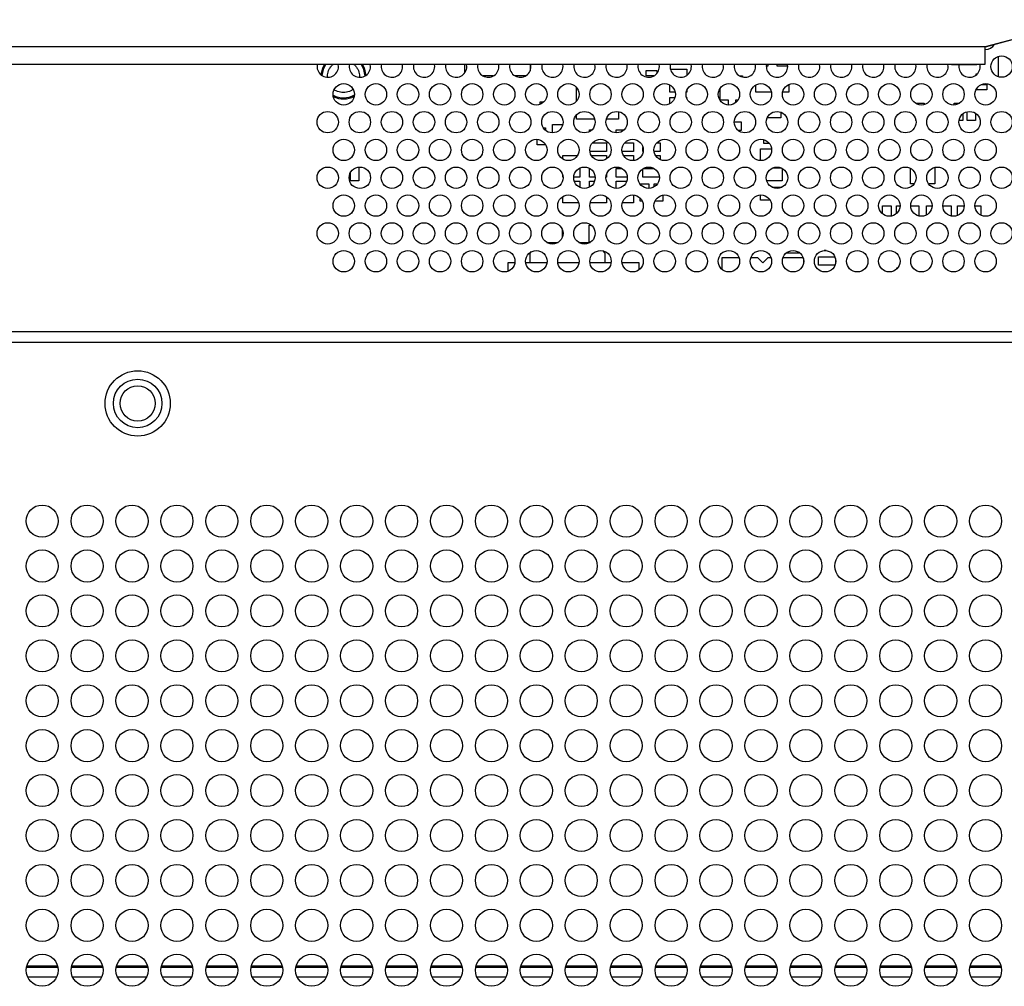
# Model space of a CAD drawing. Header units: millimetres. Extents: x 256 to 1374, y 313 to 1176.
# Tile 49 of 212: x 622 to 653, y 757 to 787. Entities that reach past the tile are written whole.
import ezdxf

# ---------------------------------------------------------------- set-up
doc = ezdxf.new("R2010")
doc.units = ezdxf.units.MM

msp = doc.modelspace()

# ---------------------------------------------------------------- linework, layer by layer
at = {"color": 7, "linetype": 'Continuous', "lineweight": 30}
for p, q in [((655.3869, 787.2758), (652.2119, 786.425)), ((655.3869, 787.2734), (652.2119, 786.4227)), ((652.2119, 785.8903), (652.2119, 786.425)), ((652.6269, 785.4953), (652.6269, 786.1353)), ((651.1536, 785.8812), (525.4301, 785.8812)), ((632.0536, 785.8153), (632.047, 785.8812)), ((633.0536, 785.8153), (633.047, 785.8812)), ((634.0536, 785.8153), (634.047, 785.8812)), ((635.0536, 785.8153), (635.047, 785.8812)), ((635.9936, 785.6245), (635.9936, 785.8812)), ((636.0536, 785.8153), (636.047, 785.8812)), ((637.0536, 785.8153), (637.047, 785.8812)), ((638.0269, 785.8812), (638.0269, 785.6847)), ((638.0536, 785.8153), (638.047, 785.8812)), ((639.0536, 785.8153), (639.047, 785.8812)), ((640.0536, 785.8153), (640.047, 785.8812)), ((641.0536, 785.8153), (641.047, 785.8812)), ((642.0536, 785.8153), (642.047, 785.8812)), ((643.0536, 785.8153), (643.047, 785.8812)), ((644.0536, 785.8153), (644.047, 785.8812)), ((645.0536, 785.8153), (645.047, 785.8812)), ((645.3877, 785.8386), (645.4436, 785.8386)), ((645.4436, 785.8386), (645.4436, 785.8812)), ((645.7102, 785.8812), (645.7102, 785.8386)), ((645.7102, 785.8386), (646.0528, 785.8386)), ((646.0536, 785.8153), (646.047, 785.8812)), ((647.0536, 785.8153), (647.047, 785.8812)), ((648.0536, 785.8153), (648.047, 785.8812)), ((649.0536, 785.8153), (649.047, 785.8812)), ((650.0536, 785.8153), (650.047, 785.8812)), ((651.0536, 785.8153), (651.047, 785.8812)), ((652.0536, 785.8153), (652.0464, 785.884)), ((652.2119, 785.8873), (652.2119, 785.8903)), ((636.8786, 785.522), (636.5619, 785.522)), ((637.8786, 785.522), (637.5619, 785.522)), ((641.6436, 785.6886), (641.9769, 785.6886)), ((641.6436, 785.522), (641.6436, 785.6886)), ((641.8786, 785.522), (641.6436, 785.522)), ((641.9769, 785.6886), (641.9769, 785.6026)), ((642.3958, 785.7386), (642.9102, 785.7386)), ((642.9102, 785.7386), (642.9102, 785.5414)), ((644.5619, 785.522), (644.6436, 785.522)), ((644.6436, 785.522), (644.6436, 785.4909)), ((651.9269, 785.5886), (651.9646, 785.5886)), ((651.9269, 785.5537), (651.9269, 785.5886)), ((642.3769, 785.022), (642.3769, 785.2428)), ((645.0602, 785.022), (645.0602, 785.241)), ((646.0936, 785.2569), (646.0936, 785.022)), ((652.0896, 785.2553), (652.2602, 785.2553)), ((652.2602, 785.2553), (652.2602, 785.0886)), ((639.4769, 784.7359), (639.4769, 785.1613)), ((642.5454, 785.022), (642.3769, 785.022)), ((642.9102, 785.022), (642.8951, 785.022)), ((642.9102, 785.0711), (642.9102, 785.022)), ((643.9519, 784.7636), (643.9519, 785.1464)), ((645.5454, 785.022), (645.0602, 785.022)), ((646.0936, 785.022), (645.8951, 785.022)), ((651.9269, 785.0886), (651.9269, 785.1069)), ((652.2602, 785.0886), (651.9269, 785.0886)), ((638.3352, 784.7136), (638.4566, 784.7136)), ((638.3352, 784.6358), (638.3352, 784.7136)), ((642.3769, 784.6544), (642.3769, 784.8553)), ((642.3769, 784.8553), (642.5402, 784.8553)), ((642.9002, 784.8553), (642.9102, 784.8553)), ((642.9102, 784.8553), (642.9102, 784.8261)), ((644.2102, 784.7636), (643.9519, 784.7636)), ((644.2102, 784.6154), (644.2102, 784.7636)), ((644.4975, 784.7636), (644.4269, 784.7636)), ((644.4269, 784.7636), (644.4269, 784.6871)), ((650.0436, 784.672), (650.3102, 784.672)), ((650.0436, 784.666), (650.0436, 784.672)), ((650.3102, 784.672), (650.3102, 784.6277)), ((651.2436, 784.6161), (651.2436, 784.672)), ((651.2436, 784.672), (651.4062, 784.672)), ((639.4769, 784.172), (639.4769, 784.3098)), ((640.7769, 784.4104), (640.7769, 784.172)), ((645.8436, 784.3916), (645.8436, 784.222)), ((651.5102, 784.3408), (651.5102, 784.1386)), ((651.6436, 784.1386), (651.6436, 784.4064)), ((651.9102, 784.3558), (651.9102, 784.1386)), ((638.7269, 784.0053), (639.0446, 784.0053)), ((638.7269, 783.7487), (638.7269, 784.0053)), ((640.0412, 784.172), (639.4769, 784.172)), ((640.7769, 784.172), (640.3993, 784.172)), ((644.387, 784.0886), (644.6019, 784.0886)), ((644.6019, 784.0886), (644.6019, 783.822)), ((645.8436, 784.222), (645.4177, 784.222)), ((650.0436, 784.1386), (650.0436, 784.163)), ((650.0487, 784.1386), (650.0436, 784.1386)), ((651.5102, 784.1386), (651.3918, 784.1386)), ((651.9102, 784.1386), (651.6436, 784.1386)), ((638.4376, 783.9053), (638.5102, 783.9053)), ((638.5102, 783.9053), (638.5102, 783.8231)), ((639.8769, 783.8386), (639.9481, 783.8386)), ((639.8769, 783.7877), (639.8769, 783.8386)), ((640.7102, 783.8386), (640.9481, 783.8386)), ((640.7102, 783.7488), (640.7102, 783.8386)), ((644.6019, 783.822), (644.5116, 783.822)), ((638.2436, 783.372), (638.2436, 783.5478)), ((638.5102, 783.372), (638.2436, 783.372)), ((638.5102, 783.3796), (638.5102, 783.372)), ((639.9728, 783.4386), (640.4102, 783.4386)), ((640.4102, 783.4386), (640.4102, 783.172)), ((640.9728, 783.4386), (641.2436, 783.4386)), ((641.2436, 783.4386), (641.2436, 783.172)), ((641.9728, 783.4386), (642.0769, 783.4386)), ((642.0769, 783.4386), (642.0769, 783.172)), ((645.3102, 783.422), (645.3102, 783.5362)), ((645.4818, 783.422), (645.3102, 783.422)), ((640.4102, 783.172), (639.8897, 783.172)), ((641.2436, 783.172), (640.8897, 783.172)), ((641.5436, 783.172), (641.5436, 783.2963)), ((641.5507, 783.172), (641.5436, 783.172)), ((642.0769, 783.172), (641.8897, 783.172)), ((645.2102, 782.8821), (645.2102, 783.2553)), ((645.2102, 783.2553), (645.5512, 783.2553)), ((639.0436, 783.0386), (639.5029, 783.0386)), ((639.0436, 782.9326), (639.0436, 783.0386)), ((639.9376, 783.0386), (640.4102, 783.0386)), ((640.4102, 783.0386), (640.4102, 782.9414)), ((640.9376, 783.0386), (641.2436, 783.0386)), ((641.2436, 783.0386), (641.2436, 782.8828)), ((641.9376, 783.0386), (642.0769, 783.0386)), ((642.0769, 783.0386), (642.0769, 782.9143)), ((632.4269, 782.2553), (632.4269, 782.5069)), ((632.6936, 782.6809), (632.6936, 782.2553)), ((639.0436, 782.372), (639.0436, 782.4297)), ((639.5559, 782.6386), (639.5769, 782.6386)), ((639.5769, 782.6386), (639.5769, 782.372)), ((639.8769, 782.6386), (639.8846, 782.6386)), ((639.8769, 782.372), (639.8769, 782.6386)), ((640.4102, 782.4711), (640.4102, 782.372)), ((640.7102, 782.372), (640.7102, 782.6386)), ((640.7102, 782.6386), (640.8846, 782.6386)), ((641.5436, 782.372), (641.5436, 782.6313)), ((641.5559, 782.6386), (641.8846, 782.6386)), ((645.5896, 782.6553), (645.8509, 782.6553)), ((645.8769, 782.6428), (645.8769, 782.2553)), ((649.8769, 782.1553), (649.8769, 782.6428)), ((650.6436, 782.673), (650.6436, 782.1553)), ((632.6936, 782.2553), (632.4269, 782.2553)), ((639.0528, 782.372), (639.0436, 782.372)), ((639.5769, 782.372), (639.3877, 782.372)), ((639.4056, 782.2386), (639.5769, 782.2386)), ((639.5769, 782.2386), (639.5769, 782.0477)), ((640.0528, 782.372), (639.8769, 782.372)), ((639.8769, 782.0544), (639.8769, 782.2386)), ((639.8769, 782.2386), (640.0349, 782.2386)), ((640.4102, 782.372), (640.3877, 782.372)), ((640.4056, 782.2386), (640.4102, 782.2386)), ((640.4102, 782.2386), (640.4102, 782.2261)), ((641.0528, 782.372), (640.7102, 782.372)), ((640.7102, 782.2386), (641.0349, 782.2386)), ((640.7102, 782.0154), (640.7102, 782.2386)), ((641.4602, 782.1553), (641.7269, 782.1553)), ((641.4602, 782.14), (641.4602, 782.1553)), ((642.0528, 782.372), (641.5436, 782.372)), ((641.7269, 782.1553), (641.7269, 782.0154)), ((641.8936, 782.0639), (641.8936, 782.1553)), ((641.8936, 782.1553), (641.9918, 782.1553)), ((645.8769, 782.2553), (645.4002, 782.2553)), ((649.9918, 782.1553), (649.8769, 782.1553)), ((650.6436, 782.1553), (650.4487, 782.1553)), ((641.2436, 781.8145), (641.2436, 781.572)), ((645.2102, 781.6553), (645.2102, 781.8151)), ((645.5619, 782.0553), (645.8769, 782.0553)), ((645.8769, 782.0553), (645.8769, 782.0544)), ((639.0436, 781.572), (639.0436, 781.7646)), ((639.5412, 781.572), (639.0436, 781.572)), ((640.4102, 781.572), (639.8993, 781.572)), ((640.4102, 781.7558), (640.4102, 781.572)), ((641.2436, 781.572), (640.8993, 781.572)), ((641.4602, 781.622), (641.4602, 781.7133)), ((641.5227, 781.622), (641.4602, 781.622)), ((642.1602, 781.622), (641.9177, 781.622)), ((642.1602, 781.8098), (642.1602, 781.622)), ((645.505, 781.6553), (645.2102, 781.6553)), ((649.0102, 781.472), (649.2769, 781.472)), ((649.0102, 781.2231), (649.0102, 781.472)), ((649.2769, 781.472), (649.2769, 781.1535)), ((649.4436, 781.2345), (649.4436, 781.472)), ((649.4436, 781.472), (649.5534, 781.472)), ((649.8871, 781.472), (650.1436, 781.472)), ((650.1436, 781.472), (650.1436, 781.1576)), ((650.3769, 781.1877), (650.3769, 781.472)), ((650.3769, 781.472), (650.5534, 781.472)), ((650.8871, 781.472), (651.1436, 781.472)), ((651.1436, 781.472), (651.1436, 781.1576)), ((651.3436, 781.472), (651.5534, 781.472)), ((651.3436, 781.1723), (651.3436, 781.472)), ((651.8871, 781.472), (652.0769, 781.472)), ((652.0769, 781.472), (652.0769, 781.181)), ((648.8013, 780.9386), (648.6392, 780.9386)), ((649.7102, 780.9386), (649.6392, 780.9386)), ((649.7102, 780.9485), (649.7102, 780.9386)), ((650.6436, 780.9386), (650.6392, 780.9386)), ((650.6436, 780.9397), (650.6436, 780.9386)), ((639.0352, 780.5063), (639.0352, 780.7243)), ((639.8686, 780.3386), (639.8686, 780.872)), ((639.8686, 780.872), (639.9329, 780.872)), ((638.5446, 780.332), (638.8958, 780.332)), ((639.5446, 780.332), (639.8958, 780.332)), ((639.9062, 780.3386), (639.8686, 780.3386)), ((647.5225, 780.347), (647.5436, 780.347)), ((647.5436, 780.347), (647.5436, 780.3326)), ((638.0236, 779.9986), (638.0723, 780.0473)), ((638.0236, 779.7053), (638.0236, 779.9986)), ((640.2787, 780.0768), (640.3569, 779.9986)), ((640.3569, 779.9986), (640.3569, 779.7053)), ((646.4269, 779.997), (645.9979, 779.997)), ((646.4269, 780.0102), (646.4269, 779.997)), ((647.2535, 780.0803), (647.1869, 780.0803)), ((637.3436, 779.7053), (637.5507, 779.7053)), ((637.3436, 779.4389), (637.3436, 779.7053)), ((637.8897, 779.7053), (638.5507, 779.7053)), ((638.8897, 779.7053), (639.5507, 779.7053)), ((639.8897, 779.7053), (640.5507, 779.7053)), ((640.8897, 779.7053), (641.4102, 779.7053)), ((641.4102, 779.7053), (641.4102, 779.4747)), ((644.0102, 779.4898), (644.0102, 779.8636)), ((644.0102, 779.8636), (644.5331, 779.8636)), ((644.9074, 779.8636), (645.1102, 779.8636)), ((645.1102, 779.8636), (645.2769, 779.697)), ((645.2769, 779.697), (645.4436, 779.8636)), ((645.4436, 779.8636), (645.5331, 779.8636)), ((645.9074, 779.8636), (646.5331, 779.8636)), ((646.5436, 779.8297), (646.5436, 779.6676)), ((647.0102, 779.8886), (647.5227, 779.8886)), ((647.0102, 779.622), (647.0102, 779.8886)), ((647.5436, 779.8297), (647.5436, 779.6676)), ((647.5286, 779.622), (647.0102, 779.622)), ((649.4519, 779.5089), (649.4519, 779.5386)), ((649.4519, 779.5386), (649.4791, 779.5386)), ((820.4745, 777.5486), (580.0536, 777.5486)), ((820.7102, 777.2153), (580.0536, 777.2153)), ((622.3303, 757.7486), (623.3101, 757.7486)), ((623.7303, 757.7486), (624.7101, 757.7486)), ((625.1303, 757.7486), (626.1101, 757.7486)), ((626.5303, 757.7486), (627.5101, 757.7486)), ((627.9303, 757.7486), (628.9101, 757.7486)), ((629.3303, 757.7486), (630.3101, 757.7486)), ((630.7303, 757.7486), (631.7101, 757.7486)), ((632.1303, 757.7486), (633.1101, 757.7486)), ((633.5303, 757.7486), (634.5101, 757.7486)), ((634.9303, 757.7486), (635.9101, 757.7486)), ((636.3303, 757.7486), (637.3101, 757.7486)), ((637.7303, 757.7486), (638.7101, 757.7486)), ((639.1303, 757.7486), (640.1101, 757.7486)), ((640.5303, 757.7486), (641.5101, 757.7486)), ((641.9303, 757.7486), (642.9101, 757.7486)), ((643.3303, 757.7486), (644.3101, 757.7486)), ((644.7303, 757.7486), (645.7101, 757.7486)), ((646.1303, 757.7486), (647.1101, 757.7486)), ((647.5303, 757.7486), (648.5101, 757.7486)), ((648.9303, 757.7486), (649.9101, 757.7486)), ((650.3303, 757.7486), (651.3101, 757.7486)), ((651.7303, 757.7486), (652.7101, 757.7486))]:
    msp.add_line(p, q, dxfattribs=at)
at = {"color": 8, "linetype": 'Continuous', "lineweight": 30}
for p, q in [((652.2119, 786.425), (525.4301, 786.425)), ((525.4301, 785.8903), (652.2119, 785.8903)), ((622.3383, 757.782), (623.3021, 757.782)), ((623.7383, 757.782), (624.7021, 757.782)), ((625.1383, 757.782), (626.1021, 757.782)), ((626.5383, 757.782), (627.5021, 757.782)), ((627.9383, 757.782), (628.9021, 757.782)), ((629.3383, 757.782), (630.3021, 757.782)), ((630.7383, 757.782), (631.7021, 757.782)), ((632.1383, 757.782), (633.1021, 757.782)), ((633.5383, 757.782), (634.5021, 757.782)), ((634.9383, 757.782), (635.9021, 757.782)), ((636.3383, 757.782), (637.3021, 757.782)), ((637.7383, 757.782), (638.7021, 757.782)), ((639.1383, 757.782), (640.1021, 757.782)), ((640.5383, 757.782), (641.5021, 757.782)), ((641.9383, 757.782), (642.9021, 757.782)), ((643.3383, 757.782), (644.3021, 757.782)), ((644.7383, 757.782), (645.7021, 757.782)), ((646.1383, 757.782), (647.1021, 757.782)), ((647.5383, 757.782), (648.5021, 757.782)), ((648.9383, 757.782), (649.9021, 757.782)), ((650.3383, 757.782), (651.3021, 757.782)), ((651.7383, 757.782), (652.7021, 757.782)), ((622.362, 757.4486), (623.2785, 757.4486)), ((623.762, 757.4486), (624.6785, 757.4486)), ((625.162, 757.4486), (626.0785, 757.4486)), ((626.562, 757.4486), (627.4785, 757.4486)), ((627.962, 757.4486), (628.8785, 757.4486)), ((629.362, 757.4486), (630.2785, 757.4486)), ((630.762, 757.4486), (631.6785, 757.4486)), ((632.162, 757.4486), (633.0785, 757.4486)), ((633.562, 757.4486), (634.4785, 757.4486)), ((634.962, 757.4486), (635.8785, 757.4486)), ((636.362, 757.4486), (637.2785, 757.4486)), ((637.762, 757.4486), (638.6785, 757.4486)), ((639.162, 757.4486), (640.0785, 757.4486)), ((640.562, 757.4486), (641.4785, 757.4486)), ((641.962, 757.4486), (642.8785, 757.4486)), ((643.362, 757.4486), (644.2785, 757.4486)), ((644.762, 757.4486), (645.6785, 757.4486)), ((646.162, 757.4486), (647.0785, 757.4486)), ((647.562, 757.4486), (648.4785, 757.4486)), ((648.962, 757.4486), (649.8785, 757.4486)), ((650.362, 757.4486), (651.2785, 757.4486)), ((651.762, 757.4486), (652.6785, 757.4486))]:
    msp.add_line(p, q, dxfattribs=at)
at = {"color": 7, "linetype": 'Continuous', "lineweight": 30, "flags": 128}
for points in [[(631.512, 785.555), (631.5635, 785.7732), (631.6197, 785.8812)], [(631.5441, 785.5323), (631.5943, 785.7604), (631.6597, 785.8812)], [(632.7608, 785.8812), (632.8262, 785.7604), (632.8767, 785.521)], [(632.8007, 785.8812), (632.857, 785.7732), (632.9093, 785.5408)]]:
    msp.add_lwpolyline(points, dxfattribs=at)
at = {"color": 7, "linetype": 'Continuous', "lineweight": 30}
for centre, radius in [((652.7202, 785.8153), 0.3333), ((632.2202, 784.9486), 0.3333), ((633.2202, 784.9486), 0.3333), ((634.2202, 784.9486), 0.3333), ((635.2202, 784.9486), 0.3333), ((636.2202, 784.9486), 0.3333), ((637.2202, 784.9486), 0.3333), ((638.2202, 784.9486), 0.3333), ((639.2202, 784.9486), 0.3333), ((640.2202, 784.9486), 0.3333), ((641.2202, 784.9486), 0.3333), ((642.2202, 784.9486), 0.3333), ((643.2202, 784.9486), 0.3333), ((644.2202, 784.9486), 0.3333), ((645.2202, 784.9486), 0.3333), ((646.2202, 784.9486), 0.3333), ((647.2202, 784.9486), 0.3333), ((648.2202, 784.9486), 0.3333), ((649.2202, 784.9486), 0.3333), ((650.2202, 784.9486), 0.3333), ((651.2202, 784.9486), 0.3333), ((652.2202, 784.9486), 0.3333), ((631.7202, 784.082), 0.3333), ((632.7202, 784.082), 0.3333), ((633.7202, 784.082), 0.3333), ((634.7202, 784.082), 0.3333), ((635.7202, 784.082), 0.3333), ((636.7202, 784.082), 0.3333), ((637.7202, 784.082), 0.3333), ((638.7202, 784.082), 0.3333), ((639.7202, 784.082), 0.3333), ((640.7202, 784.082), 0.3333), ((641.7202, 784.082), 0.3333), ((642.7202, 784.082), 0.3333), ((643.7202, 784.082), 0.3333), ((644.7202, 784.082), 0.3333), ((645.7202, 784.082), 0.3333), ((646.7202, 784.082), 0.3333), ((647.7202, 784.082), 0.3333), ((648.7202, 784.082), 0.3333), ((649.7202, 784.082), 0.3333), ((650.7202, 784.082), 0.3333), ((651.7202, 784.082), 0.3333), ((652.7202, 784.082), 0.3333), ((632.2202, 783.2153), 0.3333), ((633.2202, 783.2153), 0.3333), ((634.2202, 783.2153), 0.3333), ((635.2202, 783.2153), 0.3333), ((636.2202, 783.2153), 0.3333), ((637.2202, 783.2153), 0.3333), ((638.2202, 783.2153), 0.3333), ((639.2202, 783.2153), 0.3333), ((640.2202, 783.2153), 0.3333), ((641.2202, 783.2153), 0.3333), ((642.2202, 783.2153), 0.3333), ((643.2202, 783.2153), 0.3333), ((644.2202, 783.2153), 0.3333), ((645.2202, 783.2153), 0.3333), ((646.2202, 783.2153), 0.3333), ((647.2202, 783.2153), 0.3333), ((648.2202, 783.2153), 0.3333), ((649.2202, 783.2153), 0.3333), ((650.2202, 783.2153), 0.3333), ((651.2202, 783.2153), 0.3333), ((652.2202, 783.2153), 0.3333), ((631.7202, 782.3486), 0.3333), ((632.7202, 782.3486), 0.3333), ((633.7202, 782.3486), 0.3333), ((634.7202, 782.3486), 0.3333), ((635.7202, 782.3486), 0.3333), ((636.7202, 782.3486), 0.3333), ((637.7202, 782.3486), 0.3333), ((638.7202, 782.3486), 0.3333), ((639.7202, 782.3486), 0.3333), ((640.7202, 782.3486), 0.3333), ((641.7202, 782.3486), 0.3333), ((642.7202, 782.3486), 0.3333), ((643.7202, 782.3486), 0.3333), ((644.7202, 782.3486), 0.3333), ((645.7202, 782.3486), 0.3333), ((646.7202, 782.3486), 0.3333), ((647.7202, 782.3486), 0.3333), ((648.7202, 782.3486), 0.3333), ((649.7202, 782.3486), 0.3333), ((650.7202, 782.3486), 0.3333), ((651.7202, 782.3486), 0.3333), ((652.7202, 782.3486), 0.3333), ((632.2202, 781.482), 0.3333), ((633.2202, 781.482), 0.3333), ((634.2202, 781.482), 0.3333), ((635.2202, 781.482), 0.3333), ((636.2202, 781.482), 0.3333), ((637.2202, 781.482), 0.3333), ((638.2202, 781.482), 0.3333), ((639.2202, 781.482), 0.3333), ((640.2202, 781.482), 0.3333), ((641.2202, 781.482), 0.3333), ((642.2202, 781.482), 0.3333), ((643.2202, 781.482), 0.3333), ((644.2202, 781.482), 0.3333), ((645.2202, 781.482), 0.3333), ((646.2202, 781.482), 0.3333), ((647.2202, 781.482), 0.3333), ((648.2202, 781.482), 0.3333), ((649.2202, 781.482), 0.3333), ((650.2202, 781.482), 0.3333), ((651.2202, 781.482), 0.3333), ((652.2202, 781.482), 0.3333), ((631.7202, 780.6153), 0.3333), ((632.7202, 780.6153), 0.3333), ((633.7202, 780.6153), 0.3333), ((634.7202, 780.6153), 0.3333), ((635.7202, 780.6153), 0.3333), ((636.7202, 780.6153), 0.3333), ((637.7202, 780.6153), 0.3333), ((638.7202, 780.6153), 0.3333), ((639.7202, 780.6153), 0.3333), ((640.7202, 780.6153), 0.3333), ((641.7202, 780.6153), 0.3333), ((642.7202, 780.6153), 0.3333), ((643.7202, 780.6153), 0.3333), ((644.7202, 780.6153), 0.3333), ((645.7202, 780.6153), 0.3333), ((646.7202, 780.6153), 0.3333), ((647.7202, 780.6153), 0.3333), ((648.7202, 780.6153), 0.3333), ((649.7202, 780.6153), 0.3333), ((650.7202, 780.6153), 0.3333), ((651.7202, 780.6153), 0.3333), ((652.7202, 780.6153), 0.3333), ((632.2202, 779.7486), 0.3333), ((633.2202, 779.7486), 0.3333), ((634.2202, 779.7486), 0.3333), ((635.2202, 779.7486), 0.3333), ((636.2202, 779.7486), 0.3333), ((637.2202, 779.7486), 0.3333), ((638.2202, 779.7486), 0.3333), ((639.2202, 779.7486), 0.3333), ((640.2202, 779.7486), 0.3333), ((641.2202, 779.7486), 0.3333), ((642.2202, 779.7486), 0.3333), ((643.2202, 779.7486), 0.3333), ((644.2202, 779.7486), 0.3333), ((645.2202, 779.7486), 0.3333), ((646.2202, 779.7486), 0.3333), ((647.2202, 779.7486), 0.3333), ((648.2202, 779.7486), 0.3333), ((649.2202, 779.7486), 0.3333), ((650.2202, 779.7486), 0.3333), ((651.2202, 779.7486), 0.3333), ((652.2202, 779.7486), 0.3333), ((625.7969, 775.3153), 1.0167), ((625.7969, 775.3153), 0.7562), ((625.7969, 775.3153), 0.55), ((622.8202, 771.6486), 0.5), ((624.2202, 771.6486), 0.5), ((625.6202, 771.6486), 0.5), ((627.0202, 771.6486), 0.5), ((628.4202, 771.6486), 0.5), ((629.8202, 771.6486), 0.5), ((631.2202, 771.6486), 0.5), ((632.6202, 771.6486), 0.5), ((634.0202, 771.6486), 0.5), ((635.4202, 771.6486), 0.5), ((636.8202, 771.6486), 0.5), ((638.2202, 771.6486), 0.5), ((639.6202, 771.6486), 0.5), ((641.0202, 771.6486), 0.5), ((642.4202, 771.6486), 0.5), ((643.8202, 771.6486), 0.5), ((645.2202, 771.6486), 0.5), ((646.6202, 771.6486), 0.5), ((648.0202, 771.6486), 0.5), ((649.4202, 771.6486), 0.5), ((650.8202, 771.6486), 0.5), ((652.2202, 771.6486), 0.5), ((622.8202, 770.2486), 0.5), ((624.2202, 770.2486), 0.5), ((625.6202, 770.2486), 0.5), ((627.0202, 770.2486), 0.5), ((628.4202, 770.2486), 0.5), ((629.8202, 770.2486), 0.5), ((631.2202, 770.2486), 0.5), ((632.6202, 770.2486), 0.5), ((634.0202, 770.2486), 0.5), ((635.4202, 770.2486), 0.5), ((636.8202, 770.2486), 0.5), ((638.2202, 770.2486), 0.5), ((639.6202, 770.2486), 0.5), ((641.0202, 770.2486), 0.5), ((642.4202, 770.2486), 0.5), ((643.8202, 770.2486), 0.5), ((645.2202, 770.2486), 0.5), ((646.6202, 770.2486), 0.5), ((648.0202, 770.2486), 0.5), ((649.4202, 770.2486), 0.5), ((650.8202, 770.2486), 0.5), ((652.2202, 770.2486), 0.5), ((622.8202, 768.8486), 0.5), ((624.2202, 768.8486), 0.5), ((625.6202, 768.8486), 0.5), ((627.0202, 768.8486), 0.5), ((628.4202, 768.8486), 0.5), ((629.8202, 768.8486), 0.5), ((631.2202, 768.8486), 0.5), ((632.6202, 768.8486), 0.5), ((634.0202, 768.8486), 0.5), ((635.4202, 768.8486), 0.5), ((636.8202, 768.8486), 0.5), ((638.2202, 768.8486), 0.5), ((639.6202, 768.8486), 0.5), ((641.0202, 768.8486), 0.5), ((642.4202, 768.8486), 0.5), ((643.8202, 768.8486), 0.5), ((645.2202, 768.8486), 0.5), ((646.6202, 768.8486), 0.5), ((648.0202, 768.8486), 0.5), ((649.4202, 768.8486), 0.5), ((650.8202, 768.8486), 0.5), ((652.2202, 768.8486), 0.5), ((622.8202, 767.4486), 0.5), ((624.2202, 767.4486), 0.5), ((625.6202, 767.4486), 0.5), ((627.0202, 767.4486), 0.5), ((628.4202, 767.4486), 0.5), ((629.8202, 767.4486), 0.5), ((631.2202, 767.4486), 0.5), ((632.6202, 767.4486), 0.5), ((634.0202, 767.4486), 0.5), ((635.4202, 767.4486), 0.5), ((636.8202, 767.4486), 0.5), ((638.2202, 767.4486), 0.5), ((639.6202, 767.4486), 0.5), ((641.0202, 767.4486), 0.5), ((642.4202, 767.4486), 0.5), ((643.8202, 767.4486), 0.5), ((645.2202, 767.4486), 0.5), ((646.6202, 767.4486), 0.5), ((648.0202, 767.4486), 0.5), ((649.4202, 767.4486), 0.5), ((650.8202, 767.4486), 0.5), ((652.2202, 767.4486), 0.5), ((622.8202, 766.0486), 0.5), ((624.2202, 766.0486), 0.5), ((625.6202, 766.0486), 0.5), ((627.0202, 766.0486), 0.5), ((628.4202, 766.0486), 0.5), ((629.8202, 766.0486), 0.5), ((631.2202, 766.0486), 0.5), ((632.6202, 766.0486), 0.5), ((634.0202, 766.0486), 0.5), ((635.4202, 766.0486), 0.5), ((636.8202, 766.0486), 0.5), ((638.2202, 766.0486), 0.5), ((639.6202, 766.0486), 0.5), ((641.0202, 766.0486), 0.5), ((642.4202, 766.0486), 0.5), ((643.8202, 766.0486), 0.5), ((645.2202, 766.0486), 0.5), ((646.6202, 766.0486), 0.5), ((648.0202, 766.0486), 0.5), ((649.4202, 766.0486), 0.5), ((650.8202, 766.0486), 0.5), ((652.2202, 766.0486), 0.5), ((622.8202, 764.6486), 0.5), ((624.2202, 764.6486), 0.5), ((625.6202, 764.6486), 0.5), ((627.0202, 764.6486), 0.5), ((628.4202, 764.6486), 0.5), ((629.8202, 764.6486), 0.5), ((631.2202, 764.6486), 0.5), ((632.6202, 764.6486), 0.5), ((634.0202, 764.6486), 0.5), ((635.4202, 764.6486), 0.5), ((636.8202, 764.6486), 0.5), ((638.2202, 764.6486), 0.5), ((639.6202, 764.6486), 0.5), ((641.0202, 764.6486), 0.5), ((642.4202, 764.6486), 0.5), ((643.8202, 764.6486), 0.5), ((645.2202, 764.6486), 0.5), ((646.6202, 764.6486), 0.5), ((648.0202, 764.6486), 0.5), ((649.4202, 764.6486), 0.5), ((650.8202, 764.6486), 0.5), ((652.2202, 764.6486), 0.5), ((622.8202, 763.2486), 0.5), ((624.2202, 763.2486), 0.5), ((625.6202, 763.2486), 0.5), ((627.0202, 763.2486), 0.5), ((628.4202, 763.2486), 0.5), ((629.8202, 763.2486), 0.5), ((631.2202, 763.2486), 0.5), ((632.6202, 763.2486), 0.5), ((634.0202, 763.2486), 0.5), ((635.4202, 763.2486), 0.5), ((636.8202, 763.2486), 0.5), ((638.2202, 763.2486), 0.5), ((639.6202, 763.2486), 0.5), ((641.0202, 763.2486), 0.5), ((642.4202, 763.2486), 0.5), ((643.8202, 763.2486), 0.5), ((645.2202, 763.2486), 0.5), ((646.6202, 763.2486), 0.5), ((648.0202, 763.2486), 0.5), ((649.4202, 763.2486), 0.5), ((650.8202, 763.2486), 0.5), ((652.2202, 763.2486), 0.5), ((622.8202, 761.8486), 0.5), ((624.2202, 761.8486), 0.5), ((625.6202, 761.8486), 0.5), ((627.0202, 761.8486), 0.5), ((628.4202, 761.8486), 0.5), ((629.8202, 761.8486), 0.5), ((631.2202, 761.8486), 0.5), ((632.6202, 761.8486), 0.5), ((634.0202, 761.8486), 0.5), ((635.4202, 761.8486), 0.5), ((636.8202, 761.8486), 0.5), ((638.2202, 761.8486), 0.5), ((639.6202, 761.8486), 0.5), ((641.0202, 761.8486), 0.5), ((642.4202, 761.8486), 0.5), ((643.8202, 761.8486), 0.5), ((645.2202, 761.8486), 0.5), ((646.6202, 761.8486), 0.5), ((648.0202, 761.8486), 0.5), ((649.4202, 761.8486), 0.5), ((650.8202, 761.8486), 0.5), ((652.2202, 761.8486), 0.5), ((622.8202, 760.4486), 0.5), ((624.2202, 760.4486), 0.5), ((625.6202, 760.4486), 0.5), ((627.0202, 760.4486), 0.5), ((628.4202, 760.4486), 0.5), ((629.8202, 760.4486), 0.5), ((631.2202, 760.4486), 0.5), ((632.6202, 760.4486), 0.5), ((634.0202, 760.4486), 0.5), ((635.4202, 760.4486), 0.5), ((636.8202, 760.4486), 0.5), ((638.2202, 760.4486), 0.5), ((639.6202, 760.4486), 0.5), ((641.0202, 760.4486), 0.5), ((642.4202, 760.4486), 0.5), ((643.8202, 760.4486), 0.5), ((645.2202, 760.4486), 0.5), ((646.6202, 760.4486), 0.5), ((648.0202, 760.4486), 0.5), ((649.4202, 760.4486), 0.5), ((650.8202, 760.4486), 0.5), ((652.2202, 760.4486), 0.5), ((622.8202, 759.0486), 0.5), ((624.2202, 759.0486), 0.5), ((625.6202, 759.0486), 0.5), ((627.0202, 759.0486), 0.5), ((628.4202, 759.0486), 0.5), ((629.8202, 759.0486), 0.5), ((631.2202, 759.0486), 0.5), ((632.6202, 759.0486), 0.5), ((634.0202, 759.0486), 0.5), ((635.4202, 759.0486), 0.5), ((636.8202, 759.0486), 0.5), ((638.2202, 759.0486), 0.5), ((639.6202, 759.0486), 0.5), ((641.0202, 759.0486), 0.5), ((642.4202, 759.0486), 0.5), ((643.8202, 759.0486), 0.5), ((645.2202, 759.0486), 0.5), ((646.6202, 759.0486), 0.5), ((648.0202, 759.0486), 0.5), ((649.4202, 759.0486), 0.5), ((650.8202, 759.0486), 0.5), ((652.2202, 759.0486), 0.5), ((622.8202, 757.6486), 0.5), ((624.2202, 757.6486), 0.5), ((625.6202, 757.6486), 0.5), ((627.0202, 757.6486), 0.5), ((628.4202, 757.6486), 0.5), ((629.8202, 757.6486), 0.5), ((631.2202, 757.6486), 0.5), ((632.6202, 757.6486), 0.5), ((634.0202, 757.6486), 0.5), ((635.4202, 757.6486), 0.5), ((636.8202, 757.6486), 0.5), ((638.2202, 757.6486), 0.5), ((639.6202, 757.6486), 0.5), ((641.0202, 757.6486), 0.5), ((642.4202, 757.6486), 0.5), ((643.8202, 757.6486), 0.5), ((645.2202, 757.6486), 0.5), ((646.6202, 757.6486), 0.5), ((648.0202, 757.6486), 0.5), ((649.4202, 757.6486), 0.5), ((650.8202, 757.6486), 0.5), ((652.2202, 757.6486), 0.5)]:
    msp.add_circle(centre, radius, dxfattribs=at)
for centre, radius, start, end in [((652.2202, 786.682), 0.3333, 268.56746, 326.86088), ((631.7202, 785.8153), 0.3333, 168.59452, 0), ((632.7202, 785.8153), 0.3333, 168.59452, 0), ((633.7202, 785.8153), 0.3333, 168.59452, 0), ((634.7202, 785.8153), 0.3333, 168.59452, 0), ((635.7202, 785.8153), 0.3333, 168.59452, 0), ((636.7202, 785.8153), 0.3333, 168.59452, 0), ((637.7202, 785.8153), 0.3333, 168.59452, 0), ((638.7202, 785.8153), 0.3333, 168.59452, 0), ((639.7202, 785.8153), 0.3333, 168.59452, 0), ((640.7202, 785.8153), 0.3333, 168.59452, 0), ((641.7202, 785.8153), 0.3333, 168.59452, 0), ((642.7202, 785.8153), 0.3333, 168.59452, 0), ((643.7202, 785.8153), 0.3333, 168.59452, 0), ((644.7202, 785.8153), 0.3333, 168.59452, 0), ((645.7202, 785.8153), 0.3333, 168.59452, 0), ((646.7202, 785.8153), 0.3333, 168.59452, 0), ((647.7202, 785.8153), 0.3333, 168.59452, 0), ((648.7202, 785.8153), 0.3333, 168.59452, 0), ((649.7202, 785.8153), 0.3333, 168.59452, 0), ((650.7202, 785.8153), 0.3333, 168.59452, 0), ((651.4182, 832.0768), 46.1963, 269.67173, 270.98439), ((651.7202, 785.8153), 0.3333, 168.56683, 0), ((632.2102, 785.5053), 0.6667, 241.09469, 300.96362), ((632.2102, 785.5053), 0.7, 243.13034, 298.92797)]:
    msp.add_arc(centre, radius, start, end, dxfattribs=at)
at = {"color": 8, "linetype": 'Continuous', "lineweight": 30}
for points, knots in [([(631.7102, 785.5053), (631.7168, 785.5683), (631.727, 785.6656), (631.7902, 785.7812), (631.8386, 785.8458), (631.8748, 785.874), (631.8841, 785.8812)], [0, 0, 0, 0, 0.4391763, 0.6783276, 0.9170743, 1, 1, 1, 1]), ([(632.5364, 785.8812), (632.5457, 785.874), (632.5819, 785.8458), (632.6304, 785.7811), (632.6934, 785.6655), (632.7036, 785.5683), (632.7102, 785.5053)], [0, 0, 0, 0, 0.0829093, 0.322075, 0.5608138, 1, 1, 1, 1]), ([(632.5082, 785.1064), (632.5005, 785.0998), (632.4669, 785.0712), (632.3691, 785.0256), (632.2101, 784.992), (632.0517, 785.0261), (631.9588, 785.0679), (631.9298, 785.0921), (631.9269, 785.0945)], [0, 0, 0, 0, 0.0487657, 0.2130182, 0.5151653, 0.8173085, 0.9818407, 1, 1, 1, 1])]:
    msp.add_open_spline(points, degree=3, knots=knots, dxfattribs=at)

doc.saveas('drawing.dxf')
